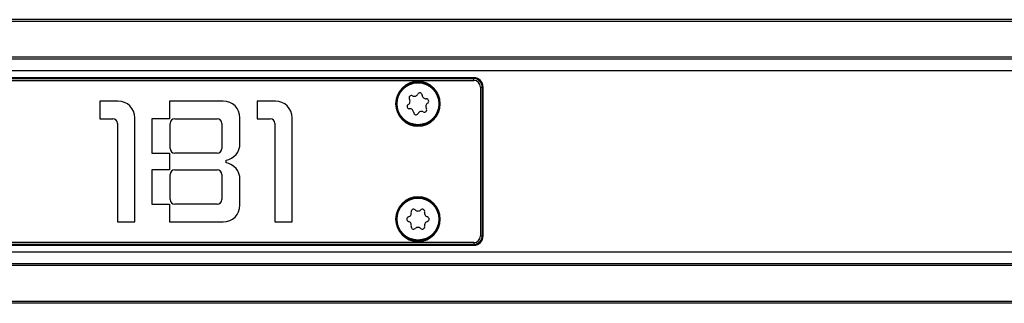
# Model space of a CAD drawing. Header units: millimetres. Extents: x -781 to 2910, y 413 to 796.
# Tile 7 of 21: x -446 to -341, y 415 to 446. Entities that reach past the tile are written whole.
import ezdxf

# ---------------------------------------------------------------- set-up
doc = ezdxf.new("R2010")
doc.units = ezdxf.units.MM

# ---------------------------------------------------------------- blocks, each defined once
blk = doc.blocks.new('Drawing View4')
at = {"color": 7, "linetype": 'Continuous', "lineweight": 25}
for p, q in [((1262.48, 18.75), (32.48, 18.75)), ((1262.48, 18.55), (32.48, 18.55)), ((1262.48, 14.7), (32.48, 14.7)), ((1262.48, 14.5), (32.48, 14.5)), ((1262.48, 13.26), (32.48, 13.26)), ((83.98, 12.5), (32.48, 12.5)), ((83.98, 12.48), (32.48, 12.48)), ((32.48, 12.41), (83.98, 12.41)), ((32.48, 12.21), (83.98, 12.21)), ((83.98, 12.5), (83.98, 12.48)), ((83.98, 12.41), (83.98, 12.48)), ((83.98, 12.21), (83.98, 12.41)), ((84.69, 11.5), (84.69, -4.5)), ((84.69, 11.5), (84.88, 11.5)), ((84.88, 11.5), (84.88, -4.5)), ((84.96, 11.5), (84.88, 11.5)), ((84.96, -4.5), (84.96, 11.5)), ((84.98, 11.5), (84.96, 11.5)), ((84.98, -4.5), (84.98, 11.5)), ((45.77, 10), (43.82, 10)), ((43.82, 10), (43.82, 8.1)), ((57.07, 10), (51.32, 10)), ((51.32, 10), (51.32, 8.1)), ((62.67, 10), (60.72, 10)), ((60.72, 10), (60.72, 8.1)), ((75.58, 9.7), (75.68, 9.7)), ((75.73, 9.7), (75.68, 9.7)), ((80.23, 9.7), (80.28, 9.7)), ((80.38, 9.7), (80.28, 9.7)), ((43.82, 8.1), (45.22, 8.1)), ((45.72, 7.6), (45.72, -3)), ((47.57, -3), (47.57, 8.2)), ((51.32, 8.1), (49.42, 8.1)), ((49.42, 8.1), (49.42, 4.4)), ((51.37, 4.9), (51.37, 7.6)), ((51.87, 8.1), (56.42, 8.1)), ((56.92, 7.6), (56.92, 4.9)), ((58.87, 5.42), (58.87, 8.2)), ((60.72, 8.1), (62.12, 8.1)), ((62.62, 7.6), (62.62, -3)), ((64.47, -3), (64.47, 8.2)), ((49.42, 4.4), (51.32, 4.4)), ((51.32, 4.4), (51.32, 2.6)), ((56.42, 4.4), (51.87, 4.4)), ((57.37, 3.35), (57.37, 3.65)), ((49.42, 2.6), (49.42, -1.1)), ((51.32, 2.6), (49.42, 2.6)), ((51.87, 2.6), (56.42, 2.6)), ((51.37, -0.6), (51.37, 2.1)), ((56.92, 2.1), (56.92, -0.6)), ((58.87, -1.2), (58.87, 1.58)), ((49.42, -1.1), (51.32, -1.1)), ((51.32, -1.1), (51.32, -3)), ((56.42, -1.1), (51.87, -1.1)), ((45.72, -3), (47.57, -3)), ((51.32, -3), (57.07, -3)), ((62.62, -3), (64.47, -3)), ((75.58, -2.7), (75.68, -2.7)), ((75.73, -2.7), (75.68, -2.7)), ((80.23, -2.7), (80.28, -2.7)), ((80.38, -2.7), (80.28, -2.7)), ((83.98, -5.21), (32.48, -5.21)), ((83.98, -5.21), (83.98, -5.41)), ((84.69, -4.5), (84.88, -4.5)), ((84.96, -4.5), (84.88, -4.5)), ((84.98, -4.5), (84.96, -4.5)), ((83.98, -5.41), (32.48, -5.41)), ((32.48, -5.48), (83.98, -5.48)), ((32.48, -5.5), (83.98, -5.5)), ((1262.48, -6.26), (32.48, -6.26)), ((83.98, -5.48), (83.98, -5.41)), ((83.98, -5.5), (83.98, -5.48)), ((1262.48, -7.5), (32.48, -7.5)), ((1262.48, -7.7), (32.48, -7.7)), ((1262.48, -11.55), (32.48, -11.55)), ((1262.48, -11.75), (32.48, -11.75))]:
    blk.add_line(p, q, dxfattribs=at)
for centre in [(77.98, 9.7), (77.98, -2.7)]:
    blk.add_circle(centre, 2.25, dxfattribs=at)
for centre, radius, start, end in [((77.98, 9.7), 2.4, 0, 180), ((77.98, 9.7), 2.3, 0, 176.7947), ((83.98, 11.5), 1, 360, 90), ((83.98, 11.5), 0.983, 360, 90), ((83.98, 11.5), 0.906, 0, 90), ((83.98, 11.5), 0.713, 0, 90), ((77.28, 10.34), 0.25, 62.1811, 212.5488), ((77.59, 10.94), 0.42, 242.1811, 332.5488), ((78.18, 10.63), 0.25, 2.1811, 152.5488), ((78.85, 10.65), 0.42, 182.1811, 272.5488), ((45.77, 8.2), 1.8, 0, 90), ((57.07, 8.2), 1.8, 0, 90), ((62.67, 8.2), 1.8, 0, 90), ((77.98, 9.7), 2.4, 180, 0), ((77.98, 9.7), 2.3, 176.7947, 180), ((77.98, 9.7), 2.3, 180, 356.7947), ((77.07, 9.42), 0.25, 122.1811, 272.5488), ((76.71, 9.98), 0.42, 302.1811, 32.5488), ((79.24, 9.42), 0.42, 122.1811, 212.5488), ((78.88, 9.98), 0.25, 302.1811, 92.5488), ((77.98, 9.7), 2.3, 356.7947, 0), ((77.1, 8.75), 0.42, 2.1811, 92.5488), ((77.77, 8.77), 0.25, 182.1811, 332.5488), ((78.36, 8.46), 0.42, 62.1811, 152.5488), ((78.67, 9.06), 0.25, 242.1811, 32.5488), ((45.22, 7.6), 0.5, 0, 90), ((51.87, 7.6), 0.5, 90, 180), ((56.42, 7.6), 0.5, 0, 90), ((62.12, 7.6), 0.5, 0, 90), ((57.07, 5.42), 1.8, 279.5941, 0), ((51.87, 4.9), 0.5, 180, 270), ((56.42, 4.9), 0.5, 270, 0), ((57.07, 1.58), 1.8, 0, 80.4059), ((51.87, 2.1), 0.5, 90, 180), ((56.42, 2.1), 0.5, 0, 90), ((51.87, -0.6), 0.5, 180, 270), ((56.42, -0.6), 0.5, 270, 0), ((77.98, -2.7), 2.4, 0, 180), ((77.98, -2.7), 2.3, 0, 176.7947), ((57.07, -1.2), 1.8, 270, 0), ((76.85, -2.05), 0.42, 284.8161, 15.1839), ((77.5, -1.88), 0.25, 44.8161, 195.1839), ((77.98, -1.41), 0.42, 224.8161, 315.1839), ((78.45, -1.88), 0.25, 344.8161, 135.1839), ((79.1, -2.05), 0.42, 164.8161, 255.1839), ((77.98, -2.7), 2.4, 180, 0), ((77.98, -2.7), 2.3, 176.7947, 180), ((77.98, -2.7), 2.3, 180, 356.7947), ((77.02, -2.7), 0.25, 104.8161, 255.1839), ((76.85, -3.35), 0.42, 344.8161, 75.1839), ((79.1, -3.35), 0.42, 104.8161, 195.1839), ((78.93, -2.7), 0.25, 284.8161, 75.1839), ((77.98, -2.7), 2.3, 356.7947, 0), ((77.5, -3.52), 0.25, 164.8161, 315.1839), ((77.98, -4), 0.42, 44.8161, 135.1839), ((78.45, -3.52), 0.25, 224.8161, 15.1839), ((83.98, -4.5), 0.713, 270, 0), ((83.98, -4.5), 0.906, 270, 0), ((83.98, -4.5), 0.983, 270, 0), ((83.98, -4.5), 1, 270, 0)]:
    blk.add_arc(centre, radius, start, end, dxfattribs=at)

msp = doc.modelspace()

# ---------------------------------------------------------------- block references
at = {"color": 7, "linetype": 'Continuous', "lineweight": 25}
msp.add_blockref('Drawing View4', (-481.52, 426.9), dxfattribs=at)

doc.saveas('drawing.dxf')
